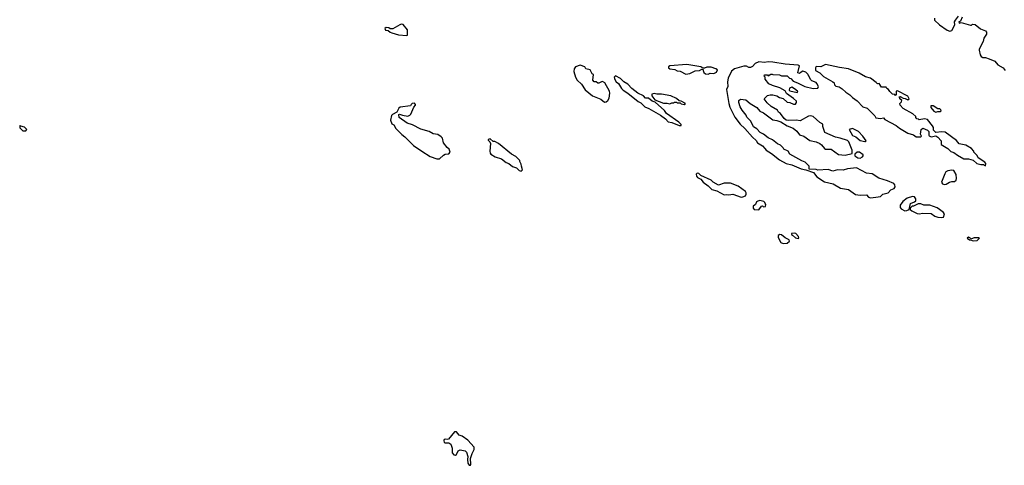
# Model space of a CAD drawing. Extents: x 2604950 to 2749250, y 940531 to 1028284.
# Tile 2 of 220: x 2614870 to 2625386, y 971782 to 976539. Entities that reach past the tile are written whole.
import ezdxf

# ---------------------------------------------------------------- set-up
doc = ezdxf.new("R2010")
doc.units = 0

msp = doc.modelspace()

# ---------------------------------------------------------------- linework, layer by layer
at = {"layer": '0CON05XD'}
for points in [[(2624640, 976555), (2624640, 976535), (2624695, 976484), (2624776, 976426), (2624805, 976416), (2624825, 976423), (2624858, 976485), (2624854, 976515), (2624864, 976535), (2624898, 976575)], [(2624937, 976565), (2624918, 976522), (2624900, 976515), (2624903, 976503), (2624925, 976510), (2625025, 976480), (2625035, 976480), (2625045, 976490), (2625075, 976486), (2625132, 976442), (2625185, 976419), (2625196, 976405), (2625196, 976385), (2625168, 976342), (2625160, 976305), (2625116, 976225), (2625116, 976215), (2625128, 976165), (2625140, 976145), (2625155, 976136), (2625185, 976136), (2625225, 976122), (2625286, 976096), (2625318, 976058), (2625373, 976025), (2625395, 975998)], [(2619005, 976371), (2619013, 976375), (2619012, 976432), (2618967, 976487), (2618945, 976490), (2618930, 976485), (2618855, 976443), (2618825, 976442), (2618812, 976452), (2618785, 976454), (2618770, 976445), (2618776, 976426), (2618805, 976422), (2618825, 976405), (2618845, 976397), (2618915, 976377), (2619005, 976371)], [(2623955, 974638), (2624015, 974643), (2624065, 974652), (2624090, 974675), (2624145, 974692), (2624175, 974723), (2624208, 974735), (2624220, 974755), (2624217, 974777), (2624205, 974790), (2624139, 974819), (2624045, 974848), (2623975, 974894), (2623915, 974899), (2623806, 974956), (2623712, 974948), (2623665, 974934), (2623604, 974936), (2623555, 974921), (2623505, 974939), (2623395, 974932), (2623375, 974940), (2623302, 974942), (2623300, 974975), (2623258, 975018), (2623222, 975032), (2623095, 975102), (2623076, 975136), (2623030, 975155), (2623025, 975170), (2622995, 975198), (2622963, 975213), (2622910, 975255), (2622865, 975278), (2622815, 975317), (2622780, 975335), (2622743, 975373), (2622708, 975395), (2622677, 975457), (2622635, 975500), (2622628, 975518), (2622585, 975572), (2622565, 975610), (2622550, 975655), (2622550, 975675), (2622568, 975692), (2622625, 975684), (2622673, 975643), (2622743, 975603), (2622775, 975562), (2622813, 975543), (2622915, 975468), (2622955, 975463), (2622999, 975449), (2623065, 975407), (2623131, 975381), (2623170, 975350), (2623199, 975309), (2623246, 975296), (2623309, 975249), (2623375, 975234), (2623415, 975218), (2623434, 975204), (2623465, 975162), (2623477, 975157), (2623538, 975155), (2623615, 975100), (2623685, 975091), (2623760, 975110), (2623760, 975145), (2623724, 975234), (2623710, 975250), (2623634, 975274), (2623583, 975283), (2623470, 975335), (2623448, 975398), (2623447, 975425), (2623417, 975443), (2623344, 975504), (2623315, 975511), (2623295, 975510), (2623205, 975460), (2623165, 975466), (2623085, 975461), (2623057, 975467), (2623034, 975484), (2622996, 975536), (2622975, 975550), (2622963, 975573), (2622895, 975612), (2622853, 975653), (2622822, 975695), (2622855, 975728), (2622885, 975737), (2622914, 975736), (2622955, 975727), (2622985, 975707), (2623025, 975697), (2623065, 975660), (2623096, 975656), (2623135, 975638), (2623155, 975638), (2623168, 975655), (2623165, 975668), (2623136, 975696), (2623061, 975751), (2623045, 975780), (2622990, 975810), (2622910, 975835), (2622872, 975855), (2622830, 975905), (2622830, 975925), (2622820, 975935), (2622825, 975950), (2622855, 975950), (2622865, 975940), (2622893, 975957), (2622905, 975958), (2622915, 975952), (2622985, 975950), (2623005, 975940), (2623065, 975940), (2623090, 975915), (2623105, 975910), (2623131, 975881), (2623176, 975866), (2623256, 975826), (2623345, 975804), (2623393, 975807), (2623400, 975825), (2623385, 975858), (2623375, 975868), (2623330, 975885), (2623315, 975900), (2623298, 975938), (2623290, 975945), (2623290, 975955), (2623265, 975980), (2623235, 975988), (2623215, 975980), (2623197, 975963), (2623182, 975972), (2623200, 976045), (2623183, 976053), (2623045, 976063), (2622915, 976086), (2622865, 976088), (2622825, 976081), (2622765, 976090), (2622725, 976072), (2622695, 976038), (2622675, 976028), (2622657, 976027), (2622632, 976042), (2622605, 976044), (2622505, 976014), (2622472, 975988), (2622438, 975915), (2622430, 975875), (2622434, 975826), (2622420, 975795), (2622442, 975645), (2622456, 975605), (2622508, 975498), (2622563, 975425), (2622615, 975378), (2622695, 975283), (2622735, 975250), (2622750, 975225), (2622805, 975192), (2622828, 975162), (2622842, 975145), (2622899, 975109), (2622985, 975042), (2623055, 975004), (2623115, 974990), (2623215, 974947), (2623267, 974937), (2623347, 974907), (2623385, 974861), (2623465, 974808), (2623558, 974785), (2623635, 974742), (2623722, 974725), (2623795, 974674), (2623845, 974667), (2623915, 974668), (2623934, 974644), (2623955, 974638)], [(2621115, 975658), (2621135, 975662), (2621152, 975675), (2621165, 975700), (2621173, 975753), (2621168, 975775), (2621118, 975865), (2621095, 975878), (2621083, 975877), (2621055, 975860), (2621045, 975860), (2621026, 975876), (2621004, 975874), (2620990, 975895), (2620998, 975955), (2620985, 975962), (2620962, 976005), (2620915, 976013), (2620905, 976036), (2620855, 976052), (2620805, 976034), (2620792, 976015), (2620787, 975985), (2620806, 975925), (2620823, 975893), (2620870, 975850), (2620911, 975791), (2620987, 975727), (2621075, 975690), (2621115, 975658)], [(2622223, 975957), (2622245, 975969), (2622285, 975963), (2622313, 975977), (2622322, 976002), (2622305, 976016), (2622255, 976032), (2622209, 976031), (2622185, 976020), (2622165, 976020), (2622146, 976036), (2621995, 976061), (2621815, 976046), (2621800, 976035), (2621800, 976025), (2621813, 976013), (2621867, 976007), (2621893, 975993), (2621925, 975988), (2621985, 975958), (2622026, 975964), (2622085, 975992), (2622132, 975998), (2622155, 976010), (2622168, 976008), (2622168, 975995), (2622176, 975976), (2622195, 975960), (2622223, 975957)], [(2625185, 974980), (2625190, 975005), (2625179, 975019), (2625108, 975065), (2625095, 975090), (2625060, 975125), (2625060, 975135), (2625035, 975162), (2624975, 975198), (2624904, 975214), (2624875, 975249), (2624755, 975338), (2624715, 975342), (2624653, 975333), (2624628, 975358), (2624628, 975388), (2624618, 975405), (2624564, 975474), (2624535, 975481), (2624475, 975470), (2624468, 975478), (2624452, 975482), (2624440, 975495), (2624440, 975505), (2624410, 975535), (2624305, 975592), (2624272, 975625), (2624270, 975645), (2624288, 975662), (2624290, 975675), (2624270, 975695), (2624270, 975705), (2624260, 975715), (2624275, 975720), (2624305, 975700), (2624327, 975697), (2624355, 975682), (2624370, 975695), (2624355, 975722), (2624245, 975780), (2624230, 975775), (2624230, 975735), (2624225, 975730), (2624215, 975740), (2624190, 975745), (2624162, 975772), (2624150, 975795), (2624130, 975805), (2624125, 975820), (2624075, 975820), (2624048, 975858), (2624030, 975855), (2624019, 975869), (2623955, 975914), (2623905, 975928), (2623835, 975969), (2623722, 976015), (2623625, 976029), (2623525, 976051), (2623475, 976059), (2623425, 976034), (2623375, 976038), (2623368, 976025), (2623370, 975995), (2623415, 975972), (2623455, 975932), (2623556, 975876), (2623568, 975865), (2623573, 975843), (2623585, 975828), (2623622, 975822), (2623655, 975802), (2623694, 975764), (2623735, 975738), (2623765, 975708), (2623815, 975672), (2623875, 975608), (2623920, 975595), (2624003, 975513), (2624015, 975492), (2624065, 975483), (2624095, 975490), (2624110, 975475), (2624231, 975411), (2624265, 975382), (2624355, 975328), (2624415, 975308), (2624445, 975288), (2624495, 975290), (2624500, 975295), (2624492, 975315), (2624498, 975365), (2624515, 975382), (2624565, 975360), (2624580, 975345), (2624580, 975305), (2624585, 975300), (2624605, 975290), (2624655, 975298), (2624676, 975286), (2624710, 975245), (2624710, 975205), (2624782, 975165), (2624815, 975130), (2624845, 975122), (2624885, 975092), (2624955, 975053), (2625005, 975053), (2625055, 975038), (2625093, 975003), (2625135, 974992), (2625165, 974992), (2625185, 974980)], [(2621915, 975408), (2621935, 975410), (2621935, 975420), (2621908, 975445), (2621778, 975538), (2621755, 975570), (2621657, 975657), (2621625, 975670), (2621585, 975702), (2621555, 975702), (2621532, 975725), (2621473, 975753), (2621408, 975805), (2621365, 975850), (2621324, 975874), (2621285, 975912), (2621235, 975938), (2621220, 975925), (2621225, 975900), (2621242, 975875), (2621267, 975857), (2621296, 975806), (2621315, 975787), (2621366, 975756), (2621475, 975666), (2621505, 975652), (2621548, 975608), (2621591, 975591), (2621715, 975521), (2621769, 975479), (2621795, 975450), (2621835, 975441), (2621915, 975408)], [(2623175, 975760), (2623180, 975765), (2623178, 975775), (2623145, 975802), (2623115, 975818), (2623092, 975808), (2623088, 975785), (2623095, 975778), (2623175, 975760)], [(2621965, 975632), (2621980, 975645), (2621935, 975668), (2621912, 975672), (2621886, 975696), (2621825, 975726), (2621725, 975744), (2621675, 975743), (2621645, 975750), (2621620, 975745), (2621622, 975725), (2621653, 975683), (2621745, 975647), (2621785, 975648), (2621815, 975640), (2621835, 975650), (2621855, 975650), (2621865, 975660), (2621885, 975660), (2621893, 975653), (2621925, 975650), (2621935, 975640), (2621965, 975632)], [(2619355, 975054), (2619395, 975093), (2619415, 975103), (2619454, 975106), (2619466, 975125), (2619457, 975155), (2619434, 975174), (2619397, 975225), (2619384, 975274), (2619370, 975290), (2619335, 975312), (2619285, 975319), (2619244, 975344), (2619155, 975370), (2619065, 975417), (2619008, 975435), (2618924, 975495), (2618918, 975525), (2618925, 975532), (2618958, 975518), (2619015, 975510), (2619035, 975518), (2619048, 975532), (2619080, 975605), (2619098, 975625), (2619098, 975635), (2619085, 975647), (2619062, 975645), (2619050, 975635), (2619045, 975620), (2618933, 975605), (2618921, 975595), (2618898, 975552), (2618853, 975527), (2618841, 975515), (2618829, 975465), (2618845, 975427), (2618867, 975415), (2618888, 975378), (2618952, 975312), (2618985, 975288), (2619075, 975194), (2619165, 975136), (2619255, 975078), (2619325, 975054), (2619355, 975054)], [(2624655, 975552), (2624675, 975560), (2624705, 975560), (2624710, 975565), (2624708, 975578), (2624696, 975586), (2624675, 975588), (2624625, 975618), (2624602, 975618), (2624602, 975602), (2624634, 975564), (2624655, 975552)], [(2614935, 975352), (2614948, 975365), (2614923, 975393), (2614882, 975402), (2614875, 975410), (2614870, 975405), (2614872, 975385), (2614888, 975365), (2614905, 975354), (2614935, 975352)], [(2623895, 975238), (2623905, 975240), (2623910, 975245), (2623876, 975295), (2623829, 975345), (2623765, 975376), (2623730, 975365), (2623764, 975304), (2623799, 975289), (2623845, 975250), (2623895, 975238)], [(2620225, 974920), (2620240, 974935), (2620228, 974975), (2620227, 974997), (2620210, 975025), (2620210, 975035), (2620169, 975079), (2620124, 975104), (2619985, 975218), (2619945, 975238), (2619925, 975240), (2619895, 975268), (2619875, 975260), (2619873, 975253), (2619890, 975235), (2619897, 975217), (2619890, 975135), (2619894, 975115), (2619902, 975105), (2619948, 975075), (2620014, 975054), (2620065, 975013), (2620095, 975003), (2620135, 974973), (2620175, 974958), (2620205, 974928), (2620225, 974920)], [(2623845, 975062), (2623870, 975075), (2623880, 975085), (2623880, 975095), (2623840, 975125), (2623814, 975126), (2623790, 975105), (2623790, 975085), (2623820, 975065), (2623845, 975062)], [(2624745, 974778), (2624765, 974782), (2624800, 974805), (2624825, 974813), (2624855, 974813), (2624870, 974825), (2624876, 974845), (2624872, 974885), (2624845, 974930), (2624825, 974934), (2624782, 974925), (2624763, 974915), (2624749, 974895), (2624714, 974804), (2624725, 974788), (2624745, 974778)], [(2622575, 974644), (2622595, 974646), (2622620, 974660), (2622630, 974675), (2622629, 974689), (2622622, 974705), (2622545, 974761), (2622462, 974792), (2622395, 974792), (2622335, 974772), (2622278, 974805), (2622255, 974827), (2622146, 974876), (2622125, 974898), (2622105, 974900), (2622095, 974890), (2622098, 974868), (2622110, 974855), (2622145, 974838), (2622170, 974805), (2622223, 974765), (2622262, 974725), (2622315, 974712), (2622395, 974670), (2622423, 974673), (2622445, 974668), (2622485, 974677), (2622575, 974644)], [(2622765, 974508), (2622793, 974547), (2622805, 974550), (2622815, 974540), (2622837, 974543), (2622840, 974565), (2622830, 974575), (2622828, 974588), (2622817, 974597), (2622775, 974610), (2622755, 974603), (2622740, 974595), (2622730, 974565), (2622703, 974547), (2622702, 974525), (2622714, 974514), (2622765, 974508)], [(2624325, 974500), (2624345, 974503), (2624368, 974512), (2624384, 974576), (2624427, 974593), (2624440, 974605), (2624442, 974625), (2624425, 974648), (2624405, 974653), (2624348, 974635), (2624302, 974598), (2624272, 974558), (2624273, 974535), (2624285, 974520), (2624325, 974500)], [(2624715, 974427), (2624735, 974432), (2624747, 974465), (2624732, 974485), (2624670, 974530), (2624589, 974559), (2624525, 974560), (2624493, 974573), (2624467, 974573), (2624415, 974548), (2624403, 974547), (2624380, 974525), (2624382, 974512), (2624397, 974497), (2624455, 974471), (2624475, 974466), (2624516, 974474), (2624605, 974471), (2624645, 974442), (2624675, 974430), (2624715, 974427)], [(2623025, 974148), (2623065, 974154), (2623090, 974175), (2623089, 974189), (2623045, 974210), (2623005, 974243), (2622990, 974245), (2622972, 974235), (2622969, 974215), (2623000, 974160), (2623025, 974148)], [(2623185, 974202), (2623190, 974205), (2623188, 974225), (2623160, 974255), (2623145, 974260), (2623112, 974255), (2623112, 974245), (2623125, 974240), (2623155, 974210), (2623185, 974202)], [(2625055, 974177), (2625095, 974183), (2625120, 974205), (2625115, 974210), (2625065, 974210), (2625035, 974200), (2625005, 974218), (2624990, 974205), (2625015, 974188), (2625025, 974190), (2625055, 974177)], [(2619672, 971782), (2619685, 971782), (2619690, 971795), (2619686, 971855), (2619701, 971909), (2619725, 971950), (2619723, 971975), (2619655, 972051), (2619595, 972091), (2619565, 972103), (2619535, 972140), (2619515, 972138), (2619448, 972062), (2619435, 972058), (2619415, 972062), (2619405, 972057), (2619400, 972045), (2619403, 972025), (2619415, 972020), (2619455, 972022), (2619475, 972008), (2619489, 971965), (2619490, 971915), (2619505, 971894), (2619525, 971891), (2619535, 971897), (2619554, 971936), (2619573, 971947), (2619628, 971935), (2619641, 971921), (2619657, 971875), (2619652, 971845), (2619656, 971805), (2619672, 971782)]]:
    msp.add_lwpolyline(points, dxfattribs=at)

doc.saveas('drawing.dxf')
